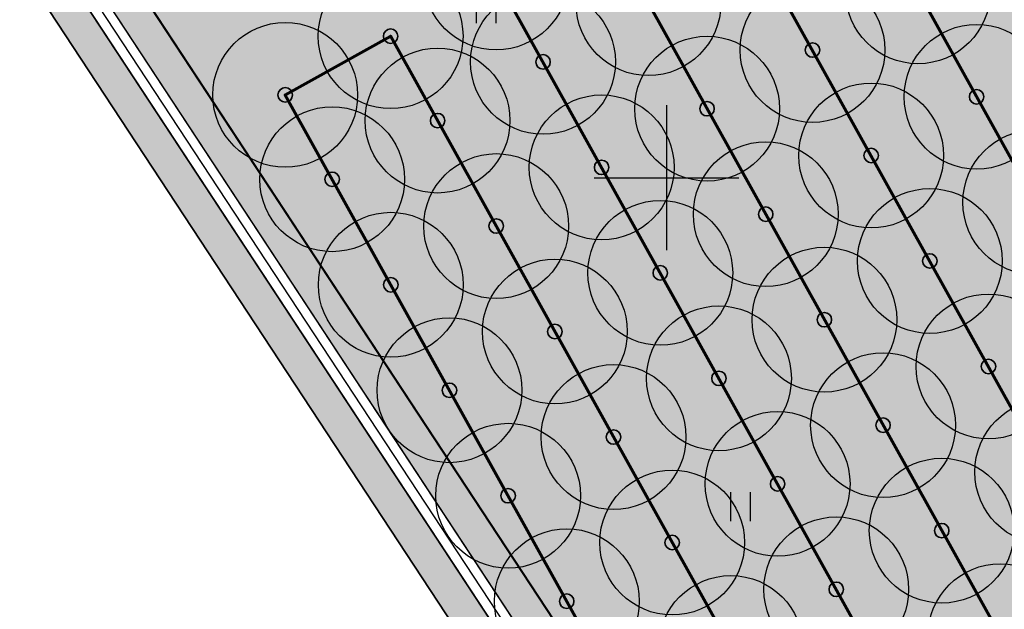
# Model space of a CAD drawing. Header units: millimetres. Extents: x -76021 to 1074922, y 19208 to 400534.
# Tile 24 of 108: x 95679 to 116082, y 183619 to 195829. Entities that reach past the tile are written whole.
import ezdxf

# ---------------------------------------------------------------- set-up
doc = ezdxf.new("R2010")
doc.units = ezdxf.units.MM
for name, color, linetype in [('(001) Сетка', 92, 'Continuous'), ('(036) Растительность', 7, 'Continuous'), ('(040) Ограда', 7, 'Continuous'), ('GLUXOY OG', 7, 'Continuous')]:
    doc.layers.add(name, color=color, linetype=linetype)
doc.layers.add('В3', color=5, linetype='производственный водопровод', lineweight=50)
doc.styles.get("Standard").update_dxf_attribs({"font": 'arial.ttf'})
doc.linetypes.add('ОГРАДА_БЕТ', pattern='A,4,["|",Standard,S=0.8,R=0,X=0,Y=-0.8],4', length=8)
doc.linetypes.add('ОГРАДА_ГЛИН', pattern='A,4,["|",Standard,S=0.8,R=0,X=0,Y=-0.8],0.5,["|",Standard,S=0.8,R=0,X=0,Y=-0.8],3.5', length=8)
doc.linetypes.add('производственный водопровод', pattern='A,5,-0.5,["В3",Standard,S=0.7,R=0,X=0,Y=-0.35],-2', length=7.5)

# ---------------------------------------------------------------- blocks, each defined once
blk = doc.blocks.new('I04010')
for p, q in [((-0.4122729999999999, 0.0071460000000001), (-0.4122729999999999, 1.207145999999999)), ((0.3877269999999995, 1.207145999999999), (0.3877269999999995, 0.0071460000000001))]:
    blk.add_line(p, q)
blk = doc.blocks.new('Setka')
at = {"layer": '(001) Сетка'}
for p, q in [((0, 1.5), (0, -1.5)), ((-1.5, 0), (1.5, 0))]:
    blk.add_line(p, q, dxfattribs=at)
blk = doc.blocks.new('A$C05d28b1e')
at = {"layer": '(040) Ограда', "ltscale": 600, "flags": 128}
blk.add_lwpolyline([(-65264.40736584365, 129736.0944886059), (-69527.56274084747, 127117.9602796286), (-60665.4079442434, 110685.5274772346), (-137358.727671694, 64079.83214361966), (-200340.084258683, 25825.59958398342), (-120612.5554367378, -95364.3361081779), (-115994.5822715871, -101904.9477696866)], dxfattribs=at)
at = {"layer": '(040) Ограда', "linetype": 'ОГРАДА_БЕТ', "ltscale": 600, "flags": 128}
blk.add_lwpolyline([(-64714.22453771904, 129604.5693745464), (-68996.00000000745, 126975), (-60133, 110541), (-137151.0000000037, 63738), (-199777.9999999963, 25699), (-120282.0000000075, -95139.0000000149), (-115667.8203322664, -101674.2387862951)], dxfattribs=at)
at = {"layer": '(001) Сетка', "xscale": 1000, "yscale": 1000, "zscale": 1000}
blk.add_blockref('Setka', (-165665, -12169), dxfattribs=at)
at = {"layer": '(036) Растительность', "linetype": 'Continuous', "xscale": 500, "yscale": 500, "zscale": 500}
for p in [(-169396.5913083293, -8971.038644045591), (-164129.4242021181, -19281.97577951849)]:
    blk.add_blockref('I04010', p, dxfattribs=at)
blk = doc.blocks.new('фонтан разбрызгиватель')
h = blk.add_hatch(color=256)
h.dxf.hatch_style = 1
h.set_gradient(color1=(0, 0, 255), color2=(0, 0, 255), tint=1)
h.paths.add_polyline_path([(150, 3.552713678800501e-15, 1), (-150, 0, 1)])
at = {"lineweight": 35}
blk.add_circle((0, 0), 150, dxfattribs=at)

msp = doc.modelspace()

# ---------------------------------------------------------------- block references
at = {"color": 5, "lineweight": 50}
msp.add_blockref('A$C05d28b1e', (274748.0189126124, 204725.4916361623), dxfattribs=at)

# ---------------------------------------------------------------- next in the draw order: hatches: boundary and pattern name
at = {"true_color": 0xb1ab95}
h = msp.add_hatch(color=253, dxfattribs=at)
h.dxf.hatch_style = 1
edge = h.paths.add_edge_path(flags=17)
edge.add_line((190328.8115194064, 64219.34350759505), (189915.2989301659, 64787.52197525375))
edge.add_line((189915.2989301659, 64787.52197525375), (188931.7371165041, 63929.74618648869))
edge.add_line((188931.7371165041, 63929.74618648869), (151545.0957390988, 115300.0917611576))
edge.add_line((151545.0957390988, 115300.0917611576), (96229.85692333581, 199382.0937237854))
edge.add_arc((101661.2419605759, 203797.9805630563), 7000.000000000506, 211.2865698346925, 219.1121955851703, ccw=False)
edge.add_line((95679.17788481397, 200162.748879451), (95229.83590038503, 200902.1770030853))
edge.add_line((95229.8359003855, 200902.1770030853), (75953.59151628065, 230203.0577881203))
edge.add_line((75953.59151628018, 230203.0577881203), (203746.1376435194, 307844.0417010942))
edge.add_line((203746.1376435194, 307844.0417010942), (208840.8149549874, 298765.7102158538))
edge.add_line((208840.8149549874, 298765.7102158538), (206029.762004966, 297103.9444845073))
edge.add_line((206029.7620049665, 297103.9444845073), (209083.0761358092, 291938.9398554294))
edge.add_line((209083.0761358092, 291938.9398554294), (211777.9208457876, 293532.0085986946))
edge.add_line((211777.9208457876, 293532.0085986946), (265113.0759293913, 198492.7768546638))
edge.add_line((265113.0759293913, 198492.7768546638), (234488.7766821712, 178231.3811968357))
edge.add_line((234488.7766821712, 178231.3811968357), (234257.3093723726, 173182.1926990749))
edge.add_line((234257.3093723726, 173182.1926990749), (235613.6937479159, 171344.20502375))
edge.add_line((235613.6937479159, 171344.20502375), (214742.6378491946, 152596.9864922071))
edge.add_line((214742.6378491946, 152596.9864922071), (245709.9505198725, 112669.3462957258))
edge.add_line((245709.9505198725, 112669.3462957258), (199133.622313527, 72677.8930969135))
edge.add_line((199133.622313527, 72677.8930969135), (196266.373438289, 76016.19928271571))
edge.add_line((196266.373438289, 76016.19928271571), (191895.9370879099, 72262.46070618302))
edge.add_line((191895.9370879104, 72262.46070618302), (194913.0877567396, 68116.80688964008))
edge.add_line((194913.0877567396, 68116.80688964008), (196023.6318268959, 69085.32539300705))
edge.add_line((196023.6318268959, 69085.32539300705), (193482.8209173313, 72043.56346212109))
edge.add_line((193482.8209173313, 72043.56346212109), (196137.9211900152, 74324.01134400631))
edge.add_line((196137.9211900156, 74324.01134400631), (198679.2696412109, 71365.14742111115))
edge.add_line((198679.2696412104, 71365.14742111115), (246671.2362948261, 112572.0987257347))
edge.add_line((246671.2362948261, 112572.0987257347), (215694.8803442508, 152511.3988563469))
edge.add_line((215694.8803442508, 152511.3988563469), (236554.4461256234, 171248.2965041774))
edge.add_line((236554.4461256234, 171248.2965041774), (234967.9427161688, 173398.1102044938))
edge.add_line((234967.9427161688, 173398.1102044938), (235171.7490106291, 177843.9060218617))
edge.add_line((235171.7490106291, 177843.9060218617), (266041.9258541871, 198267.9771819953))
edge.add_line((266041.9258541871, 198267.9771819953), (204001.9566487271, 308818.532467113))
edge.add_line((204001.9566487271, 308818.532467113), (74969.9921882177, 230424.5339082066))
edge.add_line((74969.99218821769, 230424.5339082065), (150969.3871510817, 114901.5530220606))
edge.add_line((150969.3871510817, 114901.5530220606), (188815.639498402, 62899.68844796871))
edge.add_line((188815.639498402, 62899.68844796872), (190328.8115194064, 64219.34350759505))
h.paths.add_polyline_path([(150640.4108150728, 114673.816599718), (74407.93542932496, 230551.0916911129), (204148.1389374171, 309375.3843334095), (266572.6972397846, 198139.5202261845), (235562.0189126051, 177622.4916361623), (235374.0189126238, 173521.4916361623), (237092.018912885, 171193.4916358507), (216239.0189128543, 152462.4916358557), (247218.7345077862, 112518.8597547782), (198939.8664395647, 71061.73744806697), (199460.8595321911, 70455.15094666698), (196805.7592595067, 68174.70306478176), (196284.2618846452, 68781.87669641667), (195149.3806648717, 67792.1334795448), (196323.6013511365, 66178.71969820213), (201153.0474708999, 70326.6986983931), (200306.3625593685, 71312.48458604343), (248180.0016167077, 112421.6362517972), (217191.26140791, 152376.9039999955), (238032.7712905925, 171097.5831162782), (236084.6522564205, 173737.4091415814), (236244.9912410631, 177235.0164611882), (267501.5471645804, 197914.7205535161), (204403.9579426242, 310349.8750994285), (73424.33610126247, 230772.5678111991), (150064.7022270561, 114275.277860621), (188633.2003842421, 61281.0262874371), (190978.6170167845, 63326.49162984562), (190565.1044275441, 63894.67009750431), (188749.2980023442, 62311.08402595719)])
at = {"true_color": 0xbdffbd, "transparency": 33554687}
h = msp.add_hatch(color=254, dxfattribs=at)
h.dxf.hatch_style = 1
h.paths.add_polyline_path([(214820.8800540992, 216948.7253162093), (217126.1156239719, 218322.0207615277), (215603.6625730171, 220877.6346598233), (209171.3314113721, 217045.7091063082), (215496.6642266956, 206427.9048698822), (221928.9953883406, 210259.8304233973), (220406.5423373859, 212815.4443216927), (218101.3067675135, 211442.1488763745)], flags=16)
h.paths.add_polyline_path([(224023.6489053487, 225893.6638374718), (217321.8775845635, 221901.2249949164), (218844.3306355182, 219345.6110966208), (221149.5662053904, 220718.9065419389), (224429.9929188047, 215212.3301021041), (222124.7573489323, 213839.0346567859), (223647.210399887, 211283.4207584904), (230348.9817206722, 215275.8596010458)], flags=16)
h.paths.add_polyline_path([(198145.9180665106, 256389.507595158), (196714.6222119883, 258810.6963092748), (195945.5755586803, 258343.3554829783), (195452.2226863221, 259155.207035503), (180753.4366827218, 250222.9234517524), (181792.0743087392, 248513.7622885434), (184954.0224606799, 250435.2418966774), (185778.5186348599, 249078.4675946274)], flags=17)
h.paths.add_polyline_path([(112361.9479704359, 220188.4503307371), (111031.9257359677, 219380.2110810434), (111784.9358170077, 218141.0728544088), (110930.4036978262, 217621.7834914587), (111501.6587876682, 216681.7376184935), (112356.2343066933, 217201.0533550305), (113109.2443877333, 215961.9151283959), (114308.0171651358, 216690.3955891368)], flags=17)
h.paths.add_polyline_path([(105307.4471395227, 232868.8987692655), (103501.6980646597, 231771.5657776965), (104254.7081456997, 230532.427551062), (103400.2809094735, 230013.2019242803), (108385.7459097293, 221809.2211079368), (109240.2780289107, 222328.510470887), (109993.2881099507, 221089.3722442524), (111388.9133730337, 221937.4777016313)], flags=17)
h.paths.add_polyline_path([(156979.3206527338, 232925.0673546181), (156752.8632677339, 233297.7210673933), (159914.8114196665, 235219.2006755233), (158876.1737936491, 236928.3618387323), (144177.3877900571, 227996.0782549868), (144670.7406624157, 227184.2267024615), (143901.6940091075, 226716.8858761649), (144568.74273966, 225588.5022138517)], flags=17)
h.paths.add_polyline_path([(142502.740888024, 224367.1765615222), (141850.5488729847, 225470.4285141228), (141081.5022196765, 225003.087687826), (140588.1493473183, 225814.9392403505), (140331.7751728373, 225659.143596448), (141058.82151105, 224462.7307822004), (136016.7960795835, 221398.7497854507), (135886.9663763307, 221612.3949308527), (132969.5134724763, 219839.4922793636), (133454.8570661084, 219018.4821243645)], flags=17)
edge = h.paths.add_edge_path(flags=17)
edge.add_line((209900.1426716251, 266779.7772694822), (204300.5454405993, 276526.4190539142))
edge.add_line((204300.5454405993, 276526.4190539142), (202947.913577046, 275704.4401920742))
edge.add_line((202947.913577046, 275704.4401920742), (208270.9314103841, 266944.9892306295))
edge.add_line((208270.9314103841, 266944.9892306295), (204339.8607350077, 264556.1226907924))
edge.add_line((204339.8607350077, 264556.1226907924), (205066.9070732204, 263359.7098765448))
edge.add_line((205066.9070732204, 263359.7098765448), (200024.8816417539, 260295.7288797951))
edge.add_line((200024.8816417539, 260295.7288797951), (199297.8353035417, 261492.1416940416))
edge.add_line((199297.8353035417, 261492.1416940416), (199041.4611290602, 261336.3460501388))
edge.add_line((199041.4611290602, 261336.3460501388), (199534.8140014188, 260524.4944976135))
edge.add_line((199534.8140014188, 260524.4944976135), (198765.7673481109, 260057.1536713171))
edge.add_line((198765.7673481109, 260057.1536713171), (200211.9199181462, 257610.8332474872))
edge.add_line((200211.9199181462, 257610.8332474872), (208825.5364367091, 262702.8087484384))
edge.add_arc((207298.8793712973, 265285.3110629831), 2999.999999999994, 300.5896344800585, 389.8780372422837)
edge = h.paths.add_edge_path(flags=17)
edge.add_line((103051.5675112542, 200547.2891192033), (115708.5556294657, 208238.79553633))
edge.add_arc((114150.5991936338, 210802.5372830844), 3000.000000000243, 301.2865698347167, 389.0884551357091)
edge.add_line((116772.209793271, 212261.0152101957), (115281.051762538, 214941.3682182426))
edge.add_line((115281.051762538, 214941.3682182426), (114147.8820137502, 214252.7539651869))
edge.add_line((114147.8820137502, 214252.7539651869), (114900.8920947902, 213013.6157385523))
edge.add_line((114900.8920947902, 213013.6157385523), (114046.3165757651, 212494.3000020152))
edge.add_line((114046.3165757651, 212494.3000020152), (114409.7896270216, 211896.176067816))
edge.add_line((114409.7896270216, 211896.176067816), (101761.8205277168, 204210.1503833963))
edge.add_line((101761.8205277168, 204210.1503833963), (101398.4063783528, 204808.1773898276))
edge.add_line((101398.4063783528, 204808.1773898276), (100543.8077135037, 204288.847587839))
edge.add_line((100543.8077135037, 204288.847587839), (99790.79763168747, 205527.985815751))
edge.add_line((99790.79763168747, 205527.985815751), (97397.99005966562, 204073.9041161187))
edge.add_line((97397.99005966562, 204073.9041161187), (98929.8693286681, 201553.0744301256))
edge.add_arc((101493.6110754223, 203111.0308659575), 3000.000000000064, 211.2865698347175, 301.2865698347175)
h.paths.add_polyline_path([(97999.14992540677, 208476.2852043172), (98853.7485902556, 208995.6150063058), (98282.49350041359, 209935.660879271), (97427.85143572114, 209416.3047036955), (96674.8413539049, 210655.4429316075), (94282.07718811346, 209201.3876094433), (96359.35243577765, 205783.0652806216), (98752.16000567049, 207237.1469789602)], flags=17)
h.paths.add_polyline_path([(90752.37071206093, 222327.0793120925), (89897.62376441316, 221807.6594003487), (89144.61368259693, 223046.7976282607), (86751.95441519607, 221592.8060516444), (93243.43956422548, 210910.5487739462), (95636.20372788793, 212364.6040948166), (94883.19364762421, 213603.7423201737), (95737.83571231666, 214123.0984957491)], flags=17)
edge = h.paths.add_edge_path(flags=17)
edge.add_line((100492.1544576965, 234798.7562548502), (100855.6231213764, 234200.6395407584))
edge.add_line((100855.6231213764, 234200.6395407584), (101710.0503576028, 234719.8651675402))
edge.add_line((101710.0503576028, 234719.8651675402), (102463.0604386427, 233480.7269409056))
edge.add_line((102463.0604386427, 233480.7269409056), (104334.4125421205, 234617.9261401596))
edge.add_line((104334.4125421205, 234617.9261401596), (103714.5570330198, 235732.114941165))
edge.add_arc((101092.9464333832, 234273.6370140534), 2999.999999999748, 29.08845513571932, 121.286569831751)
edge.add_line((99534.98999768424, 236837.378760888), (85997.6410544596, 228610.8871751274))
edge.add_arc((87555.59749015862, 226047.1454282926), 2999.999999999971, 121.2865698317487, 211.2865698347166)
edge.add_line((84991.85574340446, 224489.1889924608), (85713.3167913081, 223301.9672161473))
edge.add_line((85713.3167913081, 223301.9672161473), (88105.97605657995, 224755.9587914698))
edge.add_line((88105.97605657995, 224755.9587914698), (87352.96597631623, 225995.0970168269))
edge.add_line((87352.96597631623, 225995.0970168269), (88207.712923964, 226514.5169285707))
edge.add_line((88207.712923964, 226514.5169285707), (87844.1853583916, 227112.7305704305))
edge.add_line((87844.1853583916, 227112.7305704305), (100492.1544576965, 234798.7562548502))
edge = h.paths.add_edge_path(flags=17)
edge.add_line((206429.5260647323, 217740.3337827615), (224718.2735818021, 228635.4691841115))
edge.add_line((224718.2735818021, 228635.4691841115), (228392.671244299, 222467.5668450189))
edge.add_line((228392.671244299, 222467.5668450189), (233629.6400466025, 225476.2868388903))
edge.add_line((233629.6400466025, 225476.2868388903), (230763.0187299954, 230465.9191189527))
edge.add_arc((228161.7554297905, 228971.4529122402), 2999.999999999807, 29.87803724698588, 120.0993965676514)
edge.add_line((226657.2505534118, 231566.9230193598), (203230.4818343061, 217987.2298150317))
edge.add_arc((204734.9867106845, 215391.759707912), 2999.999999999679, 120.0993965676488, 209.6273998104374)
edge.add_line((202127.2108544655, 213908.6868561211), (205080.5429171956, 208715.6661361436))
edge.add_line((205080.5429171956, 208715.6661361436), (210103.8834394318, 211572.4990714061))
edge.add_line((210103.8834394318, 211572.4990714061), (206429.5260647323, 217740.3337827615))
edge = h.paths.add_edge_path(flags=17)
edge.add_line((215489.0996818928, 196338.8022293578), (220126.3913766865, 198832.9888262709))
edge.add_arc((218705.3361244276, 201475.0717110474), 3000.000000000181, 298.2737704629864, 330.6005223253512)
edge.add_line((221318.9909833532, 200002.384276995), (224444.8141732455, 205549.945001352))
edge.add_arc((227058.4690321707, 204077.2575672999), 2999.999999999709, 120.9636571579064, 150.6005223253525, ccw=False)
edge.add_line((225514.9862276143, 206649.7390214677), (237068.7907628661, 213581.994489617))
edge.add_arc((235525.3079583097, 216154.4759437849), 2999.99999999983, 300.9636571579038, 389.8780372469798)
edge.add_line((238126.5712585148, 217648.9421504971), (236200.48088148, 221001.4891590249))
edge.add_line((236200.48088148, 221001.4891590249), (234625.9508510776, 223742.1113054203))
edge.add_line((234625.9508510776, 223742.1113054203), (229416.3894048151, 220749.137263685))
edge.add_line((229416.3894048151, 220749.137263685), (233090.787067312, 214581.2349245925))
edge.add_line((233090.787067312, 214581.2349245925), (214802.0395502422, 203686.0995232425))
edge.add_line((214802.0395502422, 203686.0995232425), (211127.6821755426, 209853.9342345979))
edge.add_line((211127.6821755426, 209853.9342345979), (206069.258151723, 206977.1488986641))
edge.add_line((206069.258151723, 206977.1488986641), (211460.2685734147, 197497.8122623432))
edge.add_arc((214068.0444296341, 198980.885114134), 2999.99999999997, 209.6273998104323, 298.2737704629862)
edge = h.paths.add_edge_path(flags=17)
edge.add_line((194192.9728349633, 196985.9511812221), (199241.3180521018, 187599.8654020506))
edge.add_line((199241.3180521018, 187599.8654020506), (206679.6983444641, 191600.6291342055))
edge.add_arc((205258.6430922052, 194242.7120189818), 3000.000000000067, 298.2737704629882, 389.6273998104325)
edge.add_line((207866.4189484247, 195725.7848707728), (202800.9094800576, 204632.7736779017))
edge.add_line((202800.9094800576, 204632.7736779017), (195139.3172180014, 200275.5358968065))
edge.add_arc((192052.2705328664, 199382.7002930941), 3213.566967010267, -6.30961949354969e-12, 16.13092597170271, ccw=False)
edge.add_arc((192052.2705328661, 199382.7002930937), 3213.566967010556, 311.77024430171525, 359.9999999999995, ccw=False)
edge = h.paths.add_edge_path(flags=17)
edge.add_line((190745.2686859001, 183030.2299659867), (197920.2766097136, 186889.3377759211))
edge.add_line((197920.2766097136, 186889.3377759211), (192871.9313925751, 196275.4235550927))
edge.add_arc((192052.2705328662, 199382.7002930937), 3213.566967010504, 223.1238736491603, 284.77729662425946, ccw=False)
edge.add_line((189706.7602736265, 197185.9767612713), (182063.1853497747, 192838.9856526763))
edge.add_line((182063.1853497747, 192838.9856526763), (186682.1305488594, 184251.2575985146))
edge.add_arc((189324.2134336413, 185672.3128507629), 2999.999999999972, 208.2737704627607, 298.2737704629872)
edge = h.paths.add_edge_path(flags=17)
edge.add_line((189911.5682307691, 201779.4494049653), (188415.0981299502, 204561.7465990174))
edge.add_line((188415.0981299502, 204561.7465990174), (188128.9854640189, 204387.8792151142))
edge.add_line((188128.9854640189, 204387.8792151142), (185951.4586267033, 207971.1735315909))
edge.add_line((185951.4586267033, 207971.1735315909), (179296.8900734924, 204113.7487009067))
edge.add_arc((180801.3949498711, 201518.2785937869), 2999.999999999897, 120.0993965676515, 208.273770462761)
edge.add_line((178159.3120650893, 200097.2233415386), (181352.4593855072, 194160.3958532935))
edge.add_line((181352.4593855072, 194160.3958532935), (188965.223847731, 198489.864689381))
edge.add_arc((192052.2705328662, 199382.7002930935), 3213.566967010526, 179.9999999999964, 196.1309259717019, ccw=False)
edge.add_arc((192052.2705328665, 199382.7002930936), 3213.566967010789, 131.7702443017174, 179.9999999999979, ccw=False)
edge = h.paths.add_edge_path(flags=17)
edge.add_line((202059.3730541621, 205936.6616060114), (198690.90197442, 211859.6461333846))
edge.add_arc((196083.1261182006, 210376.5732815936), 3000.000000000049, 29.62739981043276, 120.0993965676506)
edge.add_line((194578.6212418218, 212972.0433887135), (194085.6776655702, 212686.3009283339))
edge.add_line((194085.6776655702, 212686.3009283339), (196162.0429310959, 209269.4760573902))
edge.add_line((196162.0429310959, 209269.4760573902), (189698.7432330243, 205341.8029981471))
edge.add_line((189698.7432330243, 205341.8029981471), (191232.6096731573, 202489.9770310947))
edge.add_arc((192052.2705328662, 199382.7002930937), 3213.566967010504, 43.123873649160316, 104.77729662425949, ccw=False)
edge.add_line((194397.7807921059, 201579.4238249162), (202059.3730541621, 205936.6616060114))
edge = h.paths.add_edge_path(flags=17)
edge.add_line((164213.3013144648, 219576.7748846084), (163356.425273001, 220986.8328442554))
edge.add_line((163356.425273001, 220986.8328442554), (167159.3088611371, 223297.8015621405))
edge.add_line((167159.3088611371, 223297.8015621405), (163861.6343985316, 228724.3882553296))
edge.add_line((163861.6343985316, 228724.3882553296), (160699.6862465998, 226802.9086471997))
edge.add_line((160699.6862465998, 226802.9086471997), (159056.7495894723, 229506.492127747))
edge.add_line((159056.7495894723, 229506.492127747), (146556.0182203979, 222116.6323936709))
edge.add_arc((148266.2624116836, 219651.8677383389), 3000.000000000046, 124.7559020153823, 210.589634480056)
edge.add_line((145683.7600971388, 218125.2106729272), (151374.6735680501, 208498.4270661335))
edge.add_line((151374.6735680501, 208498.4270661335), (153745.9948775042, 209939.4518146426))
edge.add_line((153745.9948775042, 209939.4518146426), (152291.9022010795, 212332.2774431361))
edge.add_line((152291.9022010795, 212332.2774431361), (164213.3013144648, 219576.7748846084))
h.paths.add_polyline_path([(183974.4349599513, 211224.52386795), (183689.6048947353, 211693.2344878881), (183143.5248591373, 212591.8527985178), (182972.6087428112, 212487.9890359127), (183388.0637932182, 211804.3245706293), (176636.8771985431, 207701.7059478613), (176221.4221481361, 208385.3704131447), (172290.3514727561, 205996.5038733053), (172082.6239475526, 206338.3361059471), (160289.4119214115, 199171.7364864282), (158835.3192449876, 201564.5621149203), (156421.9761094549, 200098.0011849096), (158829.7007375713, 195944.3574203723)], flags=17)
edge = h.paths.add_edge_path(flags=17)
edge.add_line((138322.9200418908, 217249.6019040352), (127699.7112266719, 210969.6474955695))
edge.add_arc((129226.3682920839, 208387.1451810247), 3000.00000000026, 120.5896344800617, 209.0884551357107)
edge.add_line((126604.7576924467, 206928.6672539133), (137798.0282308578, 186808.7901254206))
edge.add_arc((140419.6388304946, 188267.268052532), 2999.999999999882, 209.0884551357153, 301.2865699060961)
edge.add_line((141977.5952695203, 185703.5263077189), (155410.6444996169, 193866.6361787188))
edge.add_line((155410.6444996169, 193866.6361787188), (153002.9198715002, 198020.2799432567))
edge.add_line((153002.9198715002, 198020.2799432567), (151998.6745921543, 197410.0116108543))
edge.add_line((151998.6745921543, 197410.0116108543), (146909.3502246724, 205784.9013105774))
edge.add_line((146909.3502246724, 205784.9013105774), (147956.0983411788, 206420.9981293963))
edge.add_line((147956.0983411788, 206420.9981293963), (142240.4236777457, 216089.667919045))
edge.add_arc((139657.9213632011, 214563.0108536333), 2999.99999999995, 30.58963448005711, 116.4233669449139)
edge = h.paths.add_edge_path(flags=17)
edge.add_line((196998.758207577, 251064.703188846), (187855.9475715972, 245659.8923677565))
edge.add_line((187855.9475715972, 245659.8923677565), (188900.8454395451, 243940.4294764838))
edge.add_line((188900.8454395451, 243940.4294764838), (185738.8972876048, 242018.9498683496))
edge.add_line((185738.8972876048, 242018.9498683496), (189036.5717502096, 236592.3631751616))
edge.add_line((189036.5717502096, 236592.3631751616), (192839.4553383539, 238903.3318930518))
edge.add_line((192839.4553383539, 238903.3318930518), (193696.3313798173, 237493.2739334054))
edge.add_line((193696.3313798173, 237493.2739334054), (204596.1777995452, 244108.0986252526))
edge.add_line((204596.1777995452, 244108.0986252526), (201107.9187848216, 250008.8586474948))
edge.add_arc((198525.4164702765, 248482.201582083), 3000.000000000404, 30.5896344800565, 120.5896610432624)
edge = h.paths.add_edge_path(flags=17)
edge.add_arc((212280.8176183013, 256613.7646137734), 2999.9999999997, 29.87803724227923, 120.5896344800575)
edge.add_line((210754.1605528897, 259196.2669283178), (205607.1004533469, 256153.5607813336))
edge.add_arc((207133.7575187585, 253571.058466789), 2999.99999999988, 120.589634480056, 210.5896344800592)
edge.add_line((204551.255204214, 252044.4014013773), (208039.514218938, 246143.6413791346))
edge.add_line((208039.514218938, 246143.6413791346), (209464.3959163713, 243798.8847494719))
edge.add_line((209464.3959163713, 243798.8847494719), (213908.4678224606, 246499.4962504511))
edge.add_line((213908.4678224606, 246499.4962504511), (215414.1784507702, 244021.7291597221))
edge.add_line((215414.1784507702, 244021.7291597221), (221098.7118912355, 247287.5819956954))
edge.add_line((221098.7118912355, 247287.5819956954), (214882.0809186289, 258108.2308202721))
edge = h.paths.add_edge_path(flags=17)
edge.add_line((225781.4275314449, 239136.8614991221), (223091.3334999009, 243819.2309285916))
edge.add_line((223091.3334999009, 243819.2309285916), (217492.0815616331, 240602.3736414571))
edge.add_line((217492.0815616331, 240602.3736414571), (218997.7921899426, 238124.606550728))
edge.add_line((218997.7921899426, 238124.606550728), (214553.9731655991, 235424.148723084))
edge.add_line((214553.9731655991, 235424.148723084), (217362.4902366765, 230802.5095836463))
edge.add_line((217362.4902366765, 230802.5095836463), (224684.6691074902, 235046.9251854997))
edge.add_arc((223180.1642311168, 237642.395292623), 3000.000000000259, 300.0993965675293, 389.8780372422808)
h.paths.add_polyline_path([(213901.1204328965, 228796.0723935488), (212589.7435156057, 230954.0478425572), (201822.0281873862, 224410.6307986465), (202029.7557125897, 224068.7985660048), (198098.6850372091, 221679.9320261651), (198514.1400876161, 220996.2675608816), (191762.9534929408, 216893.6489381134), (191347.4984425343, 217577.3134033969), (191176.5823262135, 217473.4496407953), (192007.9564239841, 216105.3571661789)], flags=17)
h.paths.add_polyline_path([(220749.6149157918, 219078.2306395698), (222796.7955859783, 215641.8006164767), (218501.2580571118, 213082.8247787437), (216454.0773869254, 216519.2548018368)], flags=16)
edge = h.paths.add_edge_path(flags=17)
edge.add_line((126035.6612326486, 228965.7470213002), (124411.9581276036, 227979.0412765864))
edge.add_line((124411.9581276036, 227979.0412765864), (123678.8894279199, 229185.3643676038))
edge.add_line((123678.8894279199, 229185.3643676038), (116457.6880194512, 225168.0008190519))
edge.add_line((116457.6880194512, 225168.0008190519), (121741.4954621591, 215670.3695277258))
edge.add_arc((124363.1060617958, 217128.8474548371), 2999.999999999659, 209.0884551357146, 300.5896344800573)
edge.add_line((125889.7631272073, 214546.3451402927), (132421.8561402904, 218407.8192981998))
edge.add_line((132421.8561402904, 218407.8192981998), (131358.6790659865, 220206.2960598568))
edge.add_line((131358.6790659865, 220206.2960598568), (126035.6612326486, 228965.7470213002))
edge = h.paths.add_edge_path(flags=17)
edge.add_line((181938.3257366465, 178293.3791251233), (154215.0541750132, 163382.3023797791))
edge.add_arc((152793.9989227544, 166024.3852645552), 2999.999999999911, 209.0884551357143, 298.2737704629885, ccw=False)
edge.add_line((150172.3883231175, 164565.9073374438), (147155.1258125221, 169989.4295125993))
edge.add_line((147155.1258125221, 169989.4295125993), (155925.2097841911, 174868.4813036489))
edge.add_line((155925.2097841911, 174868.4813036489), (159609.9109477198, 168683.2833438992))
edge.add_line((159609.9109477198, 168683.2833438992), (174558.3815481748, 177588.51925921))
edge.add_line((174558.3815481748, 177588.51925921), (170873.947718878, 183773.2684674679))
edge.add_line((170873.947718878, 183773.2684674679), (179811.7554582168, 188580.505479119))
edge.add_line((179811.7554582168, 188580.505479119), (183159.3533691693, 182356.5172621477))
edge.add_arc((180517.2704843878, 180935.4620098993), 2999.999999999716, -61.72622953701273, 28.27377046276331, ccw=False)
edge = h.paths.add_edge_path(flags=17)
edge.add_line((143726.8553784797, 182085.8729428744), (170853.2707813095, 198570.284303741))
edge.add_arc((172411.2272203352, 196006.542558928), 2999.999999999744, 28.273794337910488, 121.2865699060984, ccw=False)
edge.add_line((175053.309512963, 197427.598912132), (178864.3852900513, 190341.8940689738))
edge.add_line((178864.3852900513, 190341.8940689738), (169849.3746297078, 185493.1331456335))
edge.add_line((169849.3746297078, 185493.1331456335), (166164.9408004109, 191677.8823538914))
edge.add_line((166164.9408004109, 191677.8823538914), (151216.4701999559, 182772.6464385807))
edge.add_line((151216.4701999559, 182772.6464385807), (154901.1713634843, 176587.448478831))
edge.add_line((154901.1713634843, 176587.448478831), (146182.8071944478, 171737.1699123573))
edge.add_line((146182.8071944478, 171737.1699123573), (142663.2012178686, 178063.65327095))
edge.add_arc((145284.811817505, 179522.1311980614), 2999.999999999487, 121.28656990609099, 209.0884551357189, ccw=False)
h.paths.add_polyline_path([(165470.3161239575, 188936.0770072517), (160573.4033410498, 186018.8445522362), (162108.7888436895, 183441.5220349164), (164428.3791092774, 184823.3689872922), (167703.8681815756, 179325.0809503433), (165384.2779159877, 177943.2339979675), (166919.6634186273, 175365.9114806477), (171816.576201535, 178283.1439356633)], flags=16)
h.paths.add_polyline_path([(163666.0629044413, 176919.6436628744), (161346.4726388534, 175537.7967104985), (158070.9835665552, 181036.0847474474), (160390.5738321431, 182417.9316998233), (158855.1883295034, 184995.254217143), (153958.2755465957, 182078.0217621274), (160304.5356241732, 171425.0886905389), (165201.448407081, 174342.3211455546)], flags=16)
h.paths.add_polyline_path([(164011.6043034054, 183178.2857793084), (159716.066774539, 180619.3099415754), (161763.2474447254, 177182.8799184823), (166058.7849735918, 179741.8557562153)], flags=16)
edge = h.paths.add_edge_path()
edge.add_arc((140227.1149719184, 162323.7074873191), 3000.000000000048, 15.94914245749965, 119.0884551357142)
edge.add_line((138768.637044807, 164945.3180869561), (136829.4704326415, 163866.5035211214))
edge.add_line((136829.4704326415, 163866.5035211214), (119327.7353073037, 195325.8307167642))
edge.add_line((119327.7353073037, 195325.8307167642), (121949.345906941, 196784.308643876))
edge.add_arc((120490.8679798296, 199405.9192435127), 2999.999999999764, 299.0884551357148, 389.0884551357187)
edge.add_line((123112.4785794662, 200864.3971706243), (121394.1241307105, 203953.1351988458))
edge.add_arc((118772.5135310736, 202494.6572717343), 2999.999999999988, 29.08845513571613, 121.2865698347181)
edge.add_line((117214.5570952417, 205058.3990184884), (105296.4736441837, 197815.9164872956))
edge.add_arc((101661.2419605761, 203797.9805630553), 6999.999999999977, 219.1121955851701, 301.28656983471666, ccw=False)
edge.add_line((96229.85692333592, 199382.0937237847), (151545.0957390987, 115300.0917611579))
edge.add_line((151545.0957390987, 115300.0917611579), (188931.7371165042, 63929.74618648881))
edge.add_line((188931.7371165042, 63929.74618648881), (189915.2989301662, 64787.52197525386))
edge.add_line((189915.2989301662, 64787.52197525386), (169182.6885089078, 93274.73887317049))
edge.add_line((169182.6885089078, 93274.73887317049), (148747.3285322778, 143403.5520653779))
edge.add_line((148747.3285322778, 143403.5520653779), (143111.6329168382, 163148.0594906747))
edge = h.paths.add_edge_path(flags=17)
edge.add_line((175632.1568957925, 273670.0737452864), (178792.1255034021, 272898.9716775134))
edge.add_line((178792.1255034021, 272898.9716775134), (179563.227571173, 276058.9402851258))
edge.add_line((179563.227571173, 276058.9402851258), (182723.1961787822, 275287.8382173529))
edge.add_line((182723.1961787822, 275287.8382173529), (183494.2982465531, 278447.8068249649))
edge.add_line((183494.2982465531, 278447.8068249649), (186654.2668541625, 277676.704757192))
edge.add_line((186654.2668541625, 277676.704757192), (187425.3689219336, 280836.6733648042))
edge.add_line((187425.3689219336, 280836.6733648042), (190585.3375295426, 280065.5712970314))
edge.add_line((190585.3375295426, 280065.5712970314), (191356.4395973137, 283225.5399046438))
edge.add_line((191356.4395973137, 283225.5399046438), (198084.5022487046, 281583.7441570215))
edge.add_line((198084.5022487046, 281583.7441570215), (199027.0565388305, 282156.5235831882))
edge.add_line((199027.0565388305, 282156.5235831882), (200507.1151559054, 279720.9689256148))
edge.add_line((200507.1151559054, 279720.9689256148), (201958.5073806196, 280602.9633256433))
edge.add_line((201958.5073806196, 280602.9633256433), (196948.466709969, 289323.4247673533))
edge.add_arc((194347.2034096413, 287828.9585608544), 2999.999999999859, 29.87803724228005, 120.0548210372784)
edge.add_line((192844.7182375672, 290425.5983717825), (161940.6008860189, 272543.650370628))
edge.add_arc((163443.0860580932, 269947.0105596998), 3000.000000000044, 120.0548210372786, 211.2865699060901)
edge.add_line((160879.3443132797, 268389.0541206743), (163966.9089127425, 263308.2199874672))
edge.add_line((163966.9089127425, 263308.2199874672), (164992.405610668, 263931.4025630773))
edge.add_line((164992.405610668, 263931.4025630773), (166082.9751179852, 262136.7833417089))
edge.add_line((166082.9751179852, 262136.7833417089), (166128.2197974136, 262164.2780142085))
edge.add_line((166128.2197974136, 262164.2780142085), (167770.0155450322, 268892.3406656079))
edge.add_line((167770.0155450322, 268892.3406656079), (170929.9841526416, 268121.238597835))
edge.add_line((170929.9841526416, 268121.238597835), (171701.0862204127, 271281.2072054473))
edge.add_line((171701.0862204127, 271281.2072054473), (174861.0548280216, 270510.1051376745))
edge.add_line((174861.0548280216, 270510.1051376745), (175632.1568957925, 273670.0737452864))
edge = h.paths.add_edge_path(flags=17)
edge.add_line((123057.3584845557, 235990.6098385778), (124699.1542321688, 242718.6724899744))
edge.add_line((124699.1542321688, 242718.6724899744), (127859.1228397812, 241947.5704222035))
edge.add_line((127859.1228397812, 241947.5704222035), (128630.2249075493, 245107.539029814))
edge.add_line((128630.2249075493, 245107.539029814), (131790.1935151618, 244336.4369620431))
edge.add_line((131790.1935151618, 244336.4369620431), (132561.2955829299, 247496.4055696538))
edge.add_line((132561.2955829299, 247496.4055696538), (135721.2641905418, 246725.3035018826))
edge.add_line((135721.2641905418, 246725.3035018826), (136492.3662583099, 249885.2721094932))
edge.add_line((136492.3662583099, 249885.2721094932), (139652.3348659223, 249114.1700417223))
edge.add_line((139652.3348659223, 249114.1700417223), (140423.4369336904, 252274.1386493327))
edge.add_line((140423.4369336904, 252274.1386493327), (143583.4055413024, 251503.0365815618))
edge.add_line((143583.4055413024, 251503.0365815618), (144354.5076090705, 254663.0051891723))
edge.add_line((144354.5076090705, 254663.0051891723), (147514.4762166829, 253891.9031214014))
edge.add_line((147514.4762166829, 253891.9031214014), (148285.578284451, 257051.8717290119))
edge.add_line((148285.578284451, 257051.8717290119), (155013.640935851, 255410.0759813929))
edge.add_line((155013.640935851, 255410.0759813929), (155058.8856152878, 255437.5706538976))
edge.add_line((155058.8856152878, 255437.5706538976), (153968.3161079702, 257232.189875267))
edge.add_line((153968.3161079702, 257232.189875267), (154993.8128058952, 257855.372450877))
edge.add_line((154993.8128058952, 257855.372450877), (151722.0079826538, 263239.3885864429))
edge.add_arc((149158.2662378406, 261681.432147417), 2999.999999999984, 31.28656990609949, 120.0548210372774)
edge.add_line((147655.7810657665, 264278.0719583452), (127050.7391705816, 252355.4441887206))
edge.add_line((127050.7391705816, 252355.4441887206), (110148.557772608, 242575.3904364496))
edge.add_arc((111651.0429446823, 239978.7506255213), 3000.000000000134, 120.0548210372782, 209.0884551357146)
edge.add_line((109029.4323450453, 238520.2726984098), (115485.3694013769, 226915.7412188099))
edge.add_line((115485.3694013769, 226915.7412188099), (122639.4869877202, 230895.7840936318))
edge.add_line((122639.4869877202, 230895.7840936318), (121971.1597064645, 231995.5700101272))
edge.add_line((121971.1597064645, 231995.5700101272), (123594.8628115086, 232982.2757548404))
edge.add_line((123594.8628115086, 232982.2757548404), (122114.8041944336, 235417.8304124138))
edge.add_line((122114.8041944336, 235417.8304124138), (123057.3584845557, 235990.6098385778))
edge = h.paths.add_edge_path(flags=17)
edge.add_arc((192052.2705328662, 199382.7002930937), 1697.05393394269, -180, 0, ccw=False)
edge.add_arc((192052.2705328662, 199382.7002930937), 1697.05393394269, 0, 180, ccw=False)
edge = h.paths.add_edge_path()
edge.add_line((194002.3969308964, 100264.8472664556), (182386.0377944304, 90725.1955109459))
edge.add_arc((180482.1004887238, 93043.60503817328), 3000.000000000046, 216.046620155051, 309.3937167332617, ccw=False)
edge.add_line((178056.4851077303, 91278.2750340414), (174519.7920753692, 96137.79534869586))
edge.add_arc((176945.4074563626, 97903.1253528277), 2999.999999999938, 129.3937167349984, 216.0466201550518, ccw=False)
edge.add_line((175041.4701505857, 100221.5348799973), (186386.6477079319, 109538.4853751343))
edge.add_arc((188290.5850137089, 107220.0758479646), 3000.00000000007, 39.393716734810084, 129.3937167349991, ccw=False)
edge.add_line((190608.9945408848, 109124.013153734), (194416.8691523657, 104487.194099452))
edge.add_arc((192098.4596251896, 102583.2567936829), 3000.000000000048, -50.60628326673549, 39.393716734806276, ccw=False)
h.paths.add_polyline_path([(225909.0974369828, 121284.1127244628), (227170.7738567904, 119739.0249970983), (227174.8170141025, 119742.3442395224)], flags=17)
edge = h.paths.add_edge_path()
edge.add_line((164910.9418021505, 145006.0709647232), (257456.2081396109, 212136.7389124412))
edge.add_line((257456.2081396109, 212136.7389124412), (211777.9208457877, 293532.0085986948))
edge.add_line((211777.9208457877, 293532.0085986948), (209083.0761358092, 291938.9398554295))
edge.add_line((209083.0761358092, 291938.9398554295), (206029.7620049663, 297103.9444845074))
edge.add_line((206029.7620049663, 297103.9444845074), (208840.8149549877, 298765.7102158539))
edge.add_line((208840.8149549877, 298765.7102158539), (203746.1376435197, 307844.0417010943))
edge.add_line((203746.1376435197, 307844.0417010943), (75953.59151628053, 230203.0577881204))
edge.add_line((75953.59151628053, 230203.0577881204), (95229.83590038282, 200902.1770030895))
edge.add_line((95229.83590038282, 200902.1770030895), (78625.25142780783, 228226.3469354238))
edge.add_line((78625.25142780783, 228226.3469354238), (77404.85222082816, 230234.6112962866))
edge.add_line((77404.85222082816, 230234.6112962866), (82147.77445123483, 233116.8307100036))
edge.add_line((82147.77445123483, 233116.8307100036), (83368.17366180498, 231108.5663432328))
edge.add_line((83368.17366180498, 231108.5663432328), (103750.0970635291, 243494.4272742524))
edge.add_line((103750.0970635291, 243494.4272742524), (190841.4046745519, 293887.7847859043))
edge.add_arc((194347.2034097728, 287828.9585606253), 7000.000000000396, 29.878037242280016, 120.05482104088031, ccw=False)
edge.add_line((200416.8177772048, 291316.0463757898), (232723.4201852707, 235083.2732043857))
edge.add_line((232723.4201852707, 235083.2732043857), (241594.922325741, 219641.56375895))
edge.add_arc((235525.3079583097, 216154.4759437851), 6999.999999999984, -59.036342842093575, 29.878037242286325, ccw=False)
edge.add_line((239126.7678356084, 210152.0192173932), (228480.3824426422, 203764.2130942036))
edge.add_arc((230023.8652471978, 201191.7316400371), 2999.999999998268, 120.9636571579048, 150.6005223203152)
edge.add_line((227410.2103884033, 202664.4190743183), (225088.4205453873, 198543.8180811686))
edge.add_arc((217247.4559690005, 202961.8803840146), 8999.999999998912, 298.2737704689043, 330.60052232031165, ccw=False)
edge.add_line((221510.621726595, 195035.6317301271), (158759.5676499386, 161284.7166788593))
edge.add_arc((160180.6229024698, 158642.6337942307), 2999.999999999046, 118.2737704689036, 165.4416731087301)
edge.add_line((157276.9461439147, 159396.7301288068), (154192.3388690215, 147519.331920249))
edge.add_arc((157096.0156275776, 146765.2355856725), 3000.000000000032, 165.4416731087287, 202.1786080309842)
edge.add_line((154317.9808545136, 145632.7503541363), (170267.5081430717, 106507.8768567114))
edge.add_arc((173045.5429161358, 107640.3620882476), 3000.000000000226, 202.1786080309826, 309.3937167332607)
edge.add_line((174949.4802218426, 105321.95256102), (183848.0646334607, 112629.6980780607))
edge.add_arc((181944.127327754, 114948.107605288), 2999.99999999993, 309.3937167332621, 399.3937167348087)
edge.add_line((184262.5368549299, 116852.0449110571), (182358.599549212, 119170.4544381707))
edge.add_line((182358.599549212, 119170.4544381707), (184450.9795166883, 120888.7704782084))
edge.add_line((184450.9795166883, 120888.7704782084), (164910.9418021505, 145006.0709647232))
h.paths.add_polyline_path([(232804.5179377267, 119188.7985941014), (230271.7811197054, 122278.0383425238), (230269.7595410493, 122276.3787213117)], flags=17)
edge = h.paths.add_edge_path()
edge.add_line((214580.1755717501, 86091.88017936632), (201888.8513756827, 101756.1528732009))
edge.add_line((201888.8513756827, 101756.1528732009), (198859.3895325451, 99077.57186931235))
edge.add_line((198859.3895325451, 99077.57186931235), (184472.6515712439, 87262.8140406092))
edge.add_arc((186376.588876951, 84944.40451338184), 3000.000000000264, 129.3937167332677, 216.046620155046)
edge.add_line((183950.9734959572, 83179.07450925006), (191895.9370879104, 72262.46070618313))
edge.add_line((191895.9370879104, 72262.46070618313), (196266.3734382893, 76016.19928271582))
edge.add_line((196266.3734382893, 76016.19928271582), (199133.6223135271, 72677.89309691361))
edge.add_line((199133.6223135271, 72677.89309691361), (214580.1755717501, 86091.88017936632))

# ---------------------------------------------------------------- next in the draw order: linework, layer by layer
for points in [[(191025.1940350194, 63367.11199350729), (188633.2003842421, 61281.0262874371), (150064.7022270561, 114275.277860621), (73424.33610126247, 230772.5678111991), (204403.9579426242, 310349.8750994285), (267501.5471645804, 197914.7205535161), (236244.9912410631, 177235.0164611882), (236084.6522564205, 173737.4091415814), (238032.7712905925, 171097.5831162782), (217191.26140791, 152376.9039999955), (248180.0016167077, 112421.6362517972), (200306.3625593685, 71312.48458604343), (201153.0474708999, 70326.6986983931), (196323.6013511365, 66178.71969820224)], [(248180.0016167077, 112421.6362517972), (217191.26140791, 152376.9039999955), (238032.7712905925, 171097.5831162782), (236084.6522564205, 173737.4091415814), (236244.9912410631, 177235.0164611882), (267501.5471645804, 197914.7205535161), (204403.9579426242, 310349.8750994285), (73424.33610126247, 230772.5678111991), (150064.7022270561, 114275.277860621)], [(150640.4108150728, 114673.816599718), (74407.93542932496, 230551.0916911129), (204148.1389374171, 309375.3843334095), (266572.6972397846, 198139.5202261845), (235562.0189126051, 177622.4916361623), (235374.0189126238, 173521.4916361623), (237092.018912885, 171193.4916358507), (216239.0189128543, 152462.4916358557), (247218.7345077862, 112518.8597547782)], [(246671.2362948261, 112572.0987257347), (215694.8803442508, 152511.3988563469), (236554.4461256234, 171248.2965041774), (234967.9427161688, 173398.1102044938), (235171.7490106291, 177843.9060218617), (266041.9258541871, 198267.9771819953), (204001.9566487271, 308818.532467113), (74969.99218821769, 230424.5339082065), (150969.3871510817, 114901.5530220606)], [(208840.8149549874, 298765.7102158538), (203746.1376435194, 307844.0417010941), (75953.59151628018, 230203.0577881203), (151545.0957390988, 115300.0917611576), (188931.7371165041, 63929.74618648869), (189915.2989301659, 64787.52197525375)]]:
    msp.add_lwpolyline(points)
msp.add_lwpolyline([(151545.0957390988, 115300.0917611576), (96229.85692333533, 199382.0937237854, -0.0341590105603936), (95679.17788481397, 200162.748879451), (95229.8359003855, 200902.1770030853), (75953.59151628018, 230203.0577881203), (203746.1376435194, 307844.0417010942), (208840.8149549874, 298765.7102158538), (206029.7620049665, 297103.9444845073), (209083.0761358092, 291938.9398554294), (211777.9208457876, 293532.0085986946), (265113.0759293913, 198492.7768546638), (234488.7766821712, 178231.3811968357), (234257.3093723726, 173182.1926990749), (235613.6937479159, 171344.20502375), (214742.6378491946, 152596.9864922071), (245709.9505198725, 112669.3462957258)], format="xyb")
msp.add_lwpolyline([(143111.632916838, 163148.0594906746, 0.4830922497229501), (138768.6370448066, 164945.318086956), (136829.4704326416, 163866.5035211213), (119327.7353073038, 195325.8307167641), (121949.3459069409, 196784.3086438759, 0.4142135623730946), (123112.4785794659, 200864.3971706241), (121394.1241307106, 203953.1351988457, 0.4254953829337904), (117214.5570952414, 205058.3990184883), (105296.4736441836, 197815.9164872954, -0.3747521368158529), (96229.8569233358, 199382.0937237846), (151545.0957390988, 115300.0917611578), (188931.7371165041, 63929.74618648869), (189915.2989301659, 64787.52197525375), (169182.6885089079, 93274.73887317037), (148747.3285322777, 143403.5520653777)], format="xyb", close=True)
at = {"lineweight": 30}
msp.add_lwpolyline([(96229.8569233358, 199382.0937237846), (151545.0957390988, 115300.0917611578)], dxfattribs=at)
at = {"color": 6, "transparency": 33554687}
for centre in [(105550.6270216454, 196703.0553045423), (114292.3704114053, 196416.8342228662), (108707.6211394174, 196170.7131773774), (103365.9515219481, 195487.6570319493), (112107.6949117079, 195201.4359502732), (106522.94563972, 194955.3149047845), (101181.2760222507, 194272.2587593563), (115507.7686839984, 194232.1587231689), (109923.0194120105, 193986.0376776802), (104338.2701400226, 193739.9166321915), (113323.093184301, 193016.7604505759), (107738.3439123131, 192770.6394050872), (102153.5946403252, 192524.5183595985), (116723.1669565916, 192047.4832234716), (111138.4176846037, 191801.3621779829), (105553.6684126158, 191555.2411324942), (114538.4914568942, 190832.0849508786), (108953.7421849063, 190585.9639053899), (103368.9929129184, 190339.8428599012), (112353.8159571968, 189616.6866782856), (106769.0666852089, 189370.5656327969), (115753.8897294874, 188647.4094511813), (110169.1404574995, 188401.2884056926), (104584.3911855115, 188155.167360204), (113569.21422979, 187432.0111785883), (107984.4649578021, 187185.8901330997), (116969.2880020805, 186462.7339514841), (111384.5387300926, 186216.6129059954), (105799.7894581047, 185970.4918605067), (114784.6125023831, 185247.3356788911), (109199.8632303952, 185001.2146334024), (112599.9370026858, 184031.9374062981), (107015.1877306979, 183785.8163608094), (116000.0107749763, 183062.6601791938), (110415.2615029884, 182816.5391337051)]:
    msp.add_circle(centre, 1500, dxfattribs=at)
at = {"layer": 'GLUXOY OG', "color": 186, "linetype": 'ОГРАДА_ГЛИН', "lineweight": 30, "ltscale": 400}
for points in [[(188749.2980023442, 62311.08402595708), (150640.4108150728, 114673.816599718), (74407.93542932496, 230551.0916911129), (204148.1389374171, 309375.3843334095), (266572.6972397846, 198139.5202261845), (235562.0189126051, 177622.4916361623), (235374.0189126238, 173521.4916361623), (237092.018912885, 171193.4916358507), (216239.0189128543, 152462.4916358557), (247218.7345077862, 112518.8597547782)], [(246671.2362948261, 112572.0987257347), (215694.8803442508, 152511.3988563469), (236554.4461256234, 171248.2965041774), (234967.9427161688, 173398.1102044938), (235171.7490106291, 177843.9060218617), (266041.9258541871, 198267.9771819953), (204001.9566487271, 308818.5324671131), (74969.99218821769, 230424.5339082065), (150969.3871510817, 114901.5530220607), (188815.639498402, 62899.68844796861)]]:
    msp.add_lwpolyline(points, dxfattribs=at)
at = {"layer": 'GLUXOY OG', "color": 186, "lineweight": 30, "ltscale": 400}
msp.add_lwpolyline([(246944.985401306, 112545.4792402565), (215966.9496285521, 152486.9452461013), (236823.2325192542, 171220.894070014), (235170.9808143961, 173459.800920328), (235366.8839616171, 177733.198829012), (266307.3115469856, 198203.7487040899), (204075.0477930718, 309096.9584002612), (74688.96380877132, 230487.8127996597), (150804.8989830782, 114787.6848108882), (188782.4687503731, 62605.3862369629)], dxfattribs=at)
at = {"layer": 'В3', "lineweight": 70, "ltscale": 1250}
msp.add_lwpolyline([(109445.9842758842, 179416.4653614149), (101181.2760222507, 194272.2587593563), (103365.9515219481, 195487.6570319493), (111630.6597755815, 180631.8636340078), (113815.3352752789, 181847.2619066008), (105550.6270216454, 196703.0553045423), (107735.3025213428, 197918.4535771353), (116000.0107749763, 183062.6601791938), (118184.6862746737, 184278.0584517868), (109919.9780210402, 199133.8518497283), (112104.6535207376, 200349.2501223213), (120369.361774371, 185493.4567243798), (122554.0372740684, 186708.8549969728), (114289.3290204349, 201564.6483949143), (116474.0045201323, 202930.0466675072), (119877.1196833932, 196812.9552683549), (122061.7951830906, 198028.3535409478), (118419.4427836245, 204584.5162141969), (119247.9762832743, 205144.4557108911), (120233.75, 204763.33), (120990.8979617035, 203728.8087991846)], dxfattribs=at)

# ---------------------------------------------------------------- next in the draw order: block references
at = {"transparency": 33554687, "xscale": -1, "rotation": 180}
for p in [(103365.9515219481, 195487.6570319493), (112107.6949117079, 195201.4359502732), (106522.94563972, 194955.3149047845), (101181.2760222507, 194272.2587593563), (115507.7686839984, 194232.1587231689), (109923.0194120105, 193986.0376776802), (104338.2701400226, 193739.9166321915), (113323.093184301, 193016.7604505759), (107738.3439123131, 192770.6394050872), (102153.5946403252, 192524.5183595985), (111138.4176846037, 191801.3621779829), (105553.6684126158, 191555.2411324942), (114538.4914568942, 190832.0849508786), (108953.7421849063, 190585.9639053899), (103368.9929129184, 190339.8428599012), (112353.8159571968, 189616.6866782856), (106769.0666852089, 189370.5656327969), (115753.8897294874, 188647.4094511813), (110169.1404574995, 188401.2884056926), (104584.3911855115, 188155.167360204), (113569.21422979, 187432.0111785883), (107984.4649578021, 187185.8901330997), (111384.5387300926, 186216.6129059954), (105799.7894581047, 185970.4918605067), (114784.6125023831, 185247.3356788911), (109199.8632303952, 185001.2146334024), (112599.9370026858, 184031.9374062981), (107015.1877306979, 183785.8163608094)]:
    msp.add_blockref('фонтан разбрызгиватель', p, dxfattribs=at)

doc.saveas('drawing.dxf')
